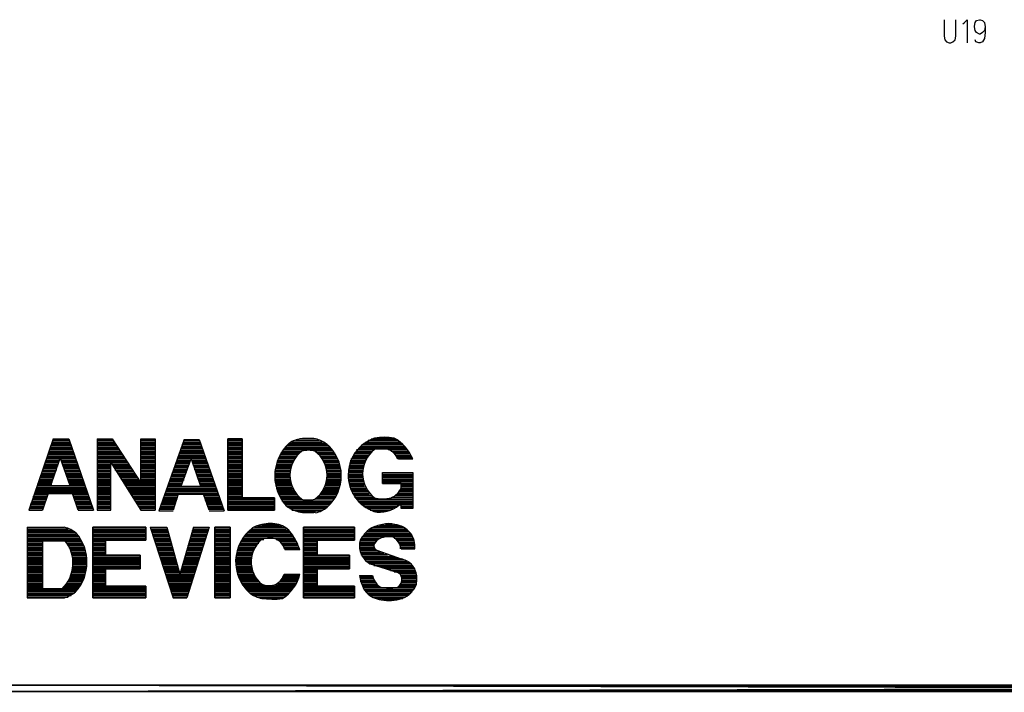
# Model space of a CAD drawing. Extents: x 12 to 27.9, y 10.8 to 21.2.
# Tile 2 of 32: x 18.7 to 20.1, y 14.1 to 15. Entities that reach past the tile are written whole.
import ezdxf

# ---------------------------------------------------------------- set-up
doc = ezdxf.new("R2010")
doc.units = 0
doc.layers.add('ASSYDWGBOT_pho', color=1, linetype='CONTINUOUS')

msp = doc.modelspace()

# ---------------------------------------------------------------- linework, layer by layer
at = {"layer": 'ASSYDWGBOT_pho'}
for points in [[(19.972, 15.023), (19.972, 15)], [(19.988, 15), (19.988, 15.023)], [(19.998, 15.017), (20, 15.019)], [(20, 15.019), (20.004, 15.023)], [(20.004, 15.023), (20.004, 14.991)], [(20.014, 15.014), (20.015, 15.019)], [(20.015, 15.019), (20.017, 15.022)], [(20.017, 15.022), (20.021, 15.023)], [(20.021, 15.023), (20.022, 15.023)], [(20.022, 15.023), (20.025, 15.022)], [(20.025, 15.022), (20.028, 15.019)], [(20.028, 15.019), (20.029, 15.013)], [(20.014, 15.013), (20.014, 15.014)], [(20.015, 15.008), (20.014, 15.013)], [(20.017, 15.005), (20.015, 15.008)], [(20.021, 15.003), (20.017, 15.005)], [(20.025, 15.005), (20.022, 15.003)], [(20.028, 15.008), (20.025, 15.005)], [(20.029, 15.013), (20.028, 15.008)], [(20.029, 15.005), (20.028, 14.997)], [(20.029, 15.013), (20.029, 15.005)], [(19.972, 15), (19.973, 14.995)], [(19.973, 14.995), (19.975, 14.992)], [(19.975, 14.992), (19.979, 14.991)], [(19.979, 14.991), (19.981, 14.991)], [(19.981, 14.991), (19.984, 14.992)], [(19.984, 14.992), (19.987, 14.995)], [(19.987, 14.995), (19.988, 15)], [(20.016, 14.992), (20.015, 14.995)], [(20.02, 14.991), (20.016, 14.992)], [(20.022, 14.991), (20.02, 14.991)], [(20.022, 15.003), (20.021, 15.003)], [(20.025, 14.992), (20.022, 14.991)], [(20.028, 14.997), (20.025, 14.992)], [(18.733, 14.44), (18.699, 14.341)], [(18.73, 14.431), (18.758, 14.431)], [(18.731, 14.434), (18.757, 14.434)], [(18.731, 14.433), (18.757, 14.433)], [(18.732, 14.436), (18.756, 14.436)], [(18.733, 14.44), (18.755, 14.44)], [(18.733, 14.438), (18.755, 14.438)], [(18.755, 14.44), (18.789, 14.341)], [(18.794, 14.44), (18.794, 14.341)], [(18.794, 14.44), (18.815, 14.44)], [(18.794, 14.438), (18.816, 14.438)], [(18.794, 14.436), (18.818, 14.436)], [(18.794, 14.434), (18.819, 14.434)], [(18.794, 14.433), (18.82, 14.433)], [(18.794, 14.431), (18.821, 14.431)], [(18.815, 14.44), (18.855, 14.379)], [(18.855, 14.379), (18.855, 14.44)], [(18.855, 14.44), (18.875, 14.44)], [(18.855, 14.44), (18.875, 14.44)], [(18.855, 14.438), (18.875, 14.438)], [(18.855, 14.436), (18.875, 14.436)], [(18.855, 14.434), (18.875, 14.434)], [(18.855, 14.433), (18.875, 14.433)], [(18.855, 14.431), (18.875, 14.431)], [(18.875, 14.44), (18.875, 14.341)], [(18.915, 14.439), (18.88, 14.34)], [(18.912, 14.432), (18.939, 14.432)], [(18.912, 14.43), (18.939, 14.43)], [(18.913, 14.434), (18.938, 14.434)], [(18.914, 14.437), (18.937, 14.437)], [(18.914, 14.435), (18.938, 14.435)], [(18.915, 14.439), (18.936, 14.439)], [(18.936, 14.439), (18.971, 14.34)], [(18.976, 14.44), (18.996, 14.44)], [(18.976, 14.438), (18.996, 14.438)], [(18.976, 14.436), (18.996, 14.436)], [(18.976, 14.434), (18.996, 14.434)], [(18.976, 14.433), (18.996, 14.433)], [(18.976, 14.431), (18.996, 14.431)], [(19.058, 14.431), (19.116, 14.431)], [(19.06, 14.433), (19.114, 14.433)], [(19.062, 14.434), (19.111, 14.434)], [(19.065, 14.436), (19.107, 14.436)], [(19.07, 14.438), (19.103, 14.438)], [(19.098, 14.44), (19.076, 14.44)], [(19.161, 14.43), (19.221, 14.43)], [(19.163, 14.432), (19.219, 14.432)], [(19.165, 14.434), (19.217, 14.434)], [(19.168, 14.436), (19.215, 14.436)], [(19.171, 14.438), (19.212, 14.438)], [(19.175, 14.44), (19.21, 14.44)], [(19.18, 14.441), (19.206, 14.441)], [(18.725, 14.416), (18.763, 14.416)], [(18.726, 14.42), (18.762, 14.42)], [(18.726, 14.418), (18.762, 14.418)], [(18.727, 14.421), (18.761, 14.421)], [(18.728, 14.425), (18.76, 14.425)], [(18.728, 14.423), (18.761, 14.423)], [(18.729, 14.427), (18.759, 14.427)], [(18.73, 14.429), (18.759, 14.429)], [(18.794, 14.429), (18.822, 14.429)], [(18.794, 14.427), (18.824, 14.427)], [(18.794, 14.425), (18.825, 14.425)], [(18.794, 14.423), (18.826, 14.423)], [(18.794, 14.421), (18.827, 14.421)], [(18.794, 14.42), (18.828, 14.42)], [(18.794, 14.418), (18.83, 14.418)], [(18.794, 14.416), (18.831, 14.416)], [(18.855, 14.429), (18.875, 14.429)], [(18.855, 14.427), (18.875, 14.427)], [(18.855, 14.425), (18.875, 14.425)], [(18.855, 14.423), (18.875, 14.423)], [(18.855, 14.421), (18.875, 14.421)], [(18.855, 14.42), (18.875, 14.42)], [(18.855, 14.418), (18.875, 14.418)], [(18.855, 14.416), (18.875, 14.416)], [(18.907, 14.417), (18.944, 14.417)], [(18.908, 14.421), (18.943, 14.421)], [(18.908, 14.419), (18.943, 14.419)], [(18.909, 14.422), (18.942, 14.422)], [(18.91, 14.426), (18.941, 14.426)], [(18.91, 14.424), (18.941, 14.424)], [(18.911, 14.428), (18.94, 14.428)], [(18.976, 14.429), (18.996, 14.429)], [(18.976, 14.427), (18.996, 14.427)], [(18.976, 14.425), (18.996, 14.425)], [(18.976, 14.423), (18.996, 14.423)], [(18.976, 14.421), (18.996, 14.421)], [(18.976, 14.42), (18.996, 14.42)], [(18.976, 14.418), (18.996, 14.418)], [(18.976, 14.416), (18.996, 14.416)], [(19.048, 14.418), (19.073, 14.418)], [(19.048, 14.416), (19.071, 14.416)], [(19.049, 14.42), (19.074, 14.42)], [(19.051, 14.421), (19.076, 14.421)], [(19.052, 14.423), (19.078, 14.423)], [(19.053, 14.425), (19.121, 14.425)], [(19.055, 14.427), (19.119, 14.427)], [(19.056, 14.429), (19.118, 14.429)], [(19.122, 14.423), (19.097, 14.423)], [(19.1, 14.421), (19.124, 14.421)], [(19.102, 14.42), (19.125, 14.42)], [(19.103, 14.418), (19.126, 14.418)], [(19.105, 14.416), (19.127, 14.416)], [(19.15, 14.417), (19.172, 14.417)], [(19.151, 14.419), (19.173, 14.419)], [(19.152, 14.421), (19.175, 14.421)], [(19.154, 14.423), (19.177, 14.423)], [(19.155, 14.425), (19.18, 14.425)], [(19.157, 14.426), (19.224, 14.426)], [(19.159, 14.428), (19.222, 14.428)], [(19.199, 14.425), (19.225, 14.425)], [(19.203, 14.423), (19.227, 14.423)], [(19.206, 14.421), (19.228, 14.421)], [(19.207, 14.419), (19.229, 14.419)], [(19.209, 14.417), (19.23, 14.417)], [(18.72, 14.403), (18.74, 14.403)], [(18.721, 14.405), (18.74, 14.405)], [(18.722, 14.408), (18.741, 14.408)], [(18.722, 14.407), (18.741, 14.407)], [(18.723, 14.41), (18.742, 14.41)], [(18.724, 14.414), (18.764, 14.414)], [(18.724, 14.412), (18.764, 14.412)], [(18.73, 14.375), (18.743, 14.413)], [(18.743, 14.413), (18.756, 14.375)], [(18.744, 14.41), (18.765, 14.41)], [(18.745, 14.408), (18.766, 14.408)], [(18.745, 14.407), (18.766, 14.407)], [(18.746, 14.405), (18.767, 14.405)], [(18.747, 14.403), (18.768, 14.403)], [(18.794, 14.414), (18.832, 14.414)], [(18.794, 14.412), (18.833, 14.412)], [(18.794, 14.41), (18.834, 14.41)], [(18.794, 14.408), (18.836, 14.408)], [(18.794, 14.407), (18.837, 14.407)], [(18.794, 14.405), (18.813, 14.405)], [(18.794, 14.403), (18.813, 14.403)], [(18.813, 14.407), (18.855, 14.341)], [(18.813, 14.341), (18.813, 14.406)], [(18.815, 14.405), (18.838, 14.405)], [(18.816, 14.403), (18.839, 14.403)], [(18.855, 14.414), (18.875, 14.414)], [(18.855, 14.412), (18.875, 14.412)], [(18.855, 14.41), (18.875, 14.41)], [(18.855, 14.408), (18.875, 14.408)], [(18.855, 14.407), (18.875, 14.407)], [(18.855, 14.405), (18.875, 14.405)], [(18.855, 14.403), (18.875, 14.403)], [(18.902, 14.402), (18.921, 14.402)], [(18.903, 14.406), (18.922, 14.406)], [(18.903, 14.404), (18.922, 14.404)], [(18.904, 14.408), (18.923, 14.408)], [(18.905, 14.411), (18.946, 14.411)], [(18.905, 14.409), (18.924, 14.409)], [(18.906, 14.415), (18.945, 14.415)], [(18.906, 14.413), (18.945, 14.413)], [(18.911, 14.374), (18.925, 14.412)], [(18.925, 14.412), (18.938, 14.374)], [(18.926, 14.409), (18.947, 14.409)], [(18.926, 14.408), (18.947, 14.408)], [(18.927, 14.406), (18.948, 14.406)], [(18.928, 14.404), (18.948, 14.404)], [(18.928, 14.402), (18.949, 14.402)], [(18.976, 14.414), (18.996, 14.414)], [(18.976, 14.412), (18.996, 14.412)], [(18.976, 14.41), (18.996, 14.41)], [(18.976, 14.408), (18.996, 14.408)], [(18.976, 14.407), (18.996, 14.407)], [(18.976, 14.405), (18.996, 14.405)], [(18.976, 14.403), (18.996, 14.403)], [(19.043, 14.405), (19.065, 14.405)], [(19.043, 14.403), (19.064, 14.403)], [(19.044, 14.408), (19.066, 14.408)], [(19.044, 14.407), (19.065, 14.407)], [(19.045, 14.41), (19.067, 14.41)], [(19.046, 14.412), (19.068, 14.412)], [(19.047, 14.414), (19.07, 14.414)], [(19.106, 14.414), (19.128, 14.414)], [(19.108, 14.412), (19.129, 14.412)], [(19.109, 14.41), (19.129, 14.41)], [(19.11, 14.408), (19.13, 14.408)], [(19.111, 14.407), (19.131, 14.407)], [(19.111, 14.405), (19.131, 14.405)], [(19.112, 14.403), (19.132, 14.403)], [(19.144, 14.402), (19.164, 14.402)], [(19.145, 14.406), (19.165, 14.406)], [(19.145, 14.404), (19.165, 14.404)], [(19.146, 14.41), (19.167, 14.41)], [(19.146, 14.408), (19.166, 14.408)], [(19.147, 14.412), (19.168, 14.412)], [(19.148, 14.413), (19.169, 14.413)], [(19.149, 14.415), (19.171, 14.415)], [(19.21, 14.415), (19.231, 14.415)], [(19.211, 14.413), (19.232, 14.413)], [(19.213, 14.412), (19.233, 14.412)], [(18.716, 14.39), (18.735, 14.39)], [(18.717, 14.394), (18.736, 14.394)], [(18.717, 14.392), (18.736, 14.392)], [(18.718, 14.395), (18.737, 14.395)], [(18.719, 14.399), (18.738, 14.399)], [(18.719, 14.397), (18.738, 14.397)], [(18.72, 14.401), (18.739, 14.401)], [(18.747, 14.401), (18.768, 14.401)], [(18.748, 14.399), (18.769, 14.399)], [(18.749, 14.397), (18.77, 14.397)], [(18.749, 14.395), (18.77, 14.395)], [(18.75, 14.394), (18.771, 14.394)], [(18.751, 14.392), (18.772, 14.392)], [(18.751, 14.39), (18.772, 14.39)], [(18.794, 14.401), (18.813, 14.401)], [(18.794, 14.399), (18.813, 14.399)], [(18.794, 14.397), (18.813, 14.397)], [(18.794, 14.395), (18.813, 14.395)], [(18.794, 14.394), (18.813, 14.394)], [(18.794, 14.392), (18.813, 14.392)], [(18.794, 14.39), (18.813, 14.39)], [(18.817, 14.401), (18.841, 14.401)], [(18.818, 14.399), (18.842, 14.399)], [(18.819, 14.397), (18.843, 14.397)], [(18.821, 14.395), (18.844, 14.395)], [(18.822, 14.394), (18.845, 14.394)], [(18.823, 14.392), (18.847, 14.392)], [(18.824, 14.39), (18.848, 14.39)], [(18.855, 14.401), (18.875, 14.401)], [(18.855, 14.399), (18.875, 14.399)], [(18.855, 14.397), (18.875, 14.397)], [(18.855, 14.395), (18.875, 14.395)], [(18.855, 14.394), (18.875, 14.394)], [(18.855, 14.392), (18.875, 14.392)], [(18.855, 14.39), (18.875, 14.39)], [(18.897, 14.389), (18.917, 14.389)], [(18.898, 14.391), (18.917, 14.391)], [(18.899, 14.394), (18.919, 14.394)], [(18.899, 14.393), (18.918, 14.393)], [(18.9, 14.396), (18.919, 14.396)], [(18.901, 14.4), (18.92, 14.4)], [(18.901, 14.398), (18.92, 14.398)], [(18.929, 14.4), (18.95, 14.4)], [(18.929, 14.398), (18.951, 14.398)], [(18.93, 14.396), (18.951, 14.396)], [(18.931, 14.394), (18.952, 14.394)], [(18.931, 14.393), (18.952, 14.393)], [(18.932, 14.391), (18.953, 14.391)], [(18.933, 14.389), (18.954, 14.389)], [(18.976, 14.401), (18.996, 14.401)], [(18.976, 14.399), (18.996, 14.399)], [(18.976, 14.397), (18.996, 14.397)], [(18.976, 14.395), (18.996, 14.395)], [(18.976, 14.394), (18.996, 14.394)], [(18.976, 14.392), (18.996, 14.392)], [(18.976, 14.39), (18.996, 14.39)], [(19.041, 14.395), (19.062, 14.395)], [(19.041, 14.394), (19.062, 14.394)], [(19.041, 14.392), (19.062, 14.392)], [(19.041, 14.39), (19.062, 14.39)], [(19.042, 14.401), (19.063, 14.401)], [(19.042, 14.399), (19.063, 14.399)], [(19.042, 14.397), (19.062, 14.397)], [(19.113, 14.401), (19.132, 14.401)], [(19.113, 14.399), (19.133, 14.399)], [(19.113, 14.397), (19.133, 14.397)], [(19.114, 14.395), (19.133, 14.395)], [(19.114, 14.394), (19.133, 14.394)], [(19.114, 14.392), (19.133, 14.392)], [(19.114, 14.39), (19.133, 14.39)], [(19.143, 14.397), (19.163, 14.397)], [(19.143, 14.395), (19.163, 14.395)], [(19.143, 14.393), (19.163, 14.393)], [(19.143, 14.391), (19.163, 14.391)], [(19.143, 14.389), (19.163, 14.389)], [(19.144, 14.4), (19.164, 14.4)], [(19.144, 14.399), (19.163, 14.399)], [(19.191, 14.378), (19.191, 14.393)], [(19.191, 14.393), (19.233, 14.393)], [(19.191, 14.393), (19.233, 14.393)], [(19.191, 14.391), (19.233, 14.391)], [(19.191, 14.389), (19.233, 14.389)], [(19.233, 14.393), (19.233, 14.343)], [(18.711, 14.377), (18.731, 14.377)], [(18.711, 14.375), (18.777, 14.375)], [(18.712, 14.379), (18.731, 14.379)], [(18.713, 14.382), (18.732, 14.382)], [(18.713, 14.38), (18.732, 14.38)], [(18.714, 14.384), (18.733, 14.384)], [(18.715, 14.388), (18.734, 14.388)], [(18.715, 14.386), (18.734, 14.386)], [(18.73, 14.375), (18.756, 14.375)], [(18.752, 14.388), (18.773, 14.388)], [(18.753, 14.386), (18.774, 14.386)], [(18.753, 14.384), (18.774, 14.384)], [(18.754, 14.382), (18.775, 14.382)], [(18.754, 14.38), (18.775, 14.38)], [(18.755, 14.379), (18.776, 14.379)], [(18.756, 14.377), (18.777, 14.377)], [(18.794, 14.388), (18.813, 14.388)], [(18.794, 14.386), (18.813, 14.386)], [(18.794, 14.384), (18.813, 14.384)], [(18.794, 14.382), (18.813, 14.382)], [(18.794, 14.38), (18.813, 14.38)], [(18.794, 14.379), (18.813, 14.379)], [(18.794, 14.377), (18.813, 14.377)], [(18.794, 14.375), (18.813, 14.375)], [(18.825, 14.388), (18.849, 14.388)], [(18.827, 14.386), (18.85, 14.386)], [(18.828, 14.384), (18.851, 14.384)], [(18.829, 14.382), (18.852, 14.382)], [(18.83, 14.38), (18.854, 14.38)], [(18.831, 14.379), (18.875, 14.379)], [(18.833, 14.377), (18.875, 14.377)], [(18.834, 14.375), (18.875, 14.375)], [(18.855, 14.388), (18.875, 14.388)], [(18.855, 14.386), (18.875, 14.386)], [(18.855, 14.384), (18.875, 14.384)], [(18.855, 14.382), (18.875, 14.382)], [(18.855, 14.38), (18.875, 14.38)], [(18.893, 14.378), (18.913, 14.378)], [(18.893, 14.376), (18.912, 14.376)], [(18.894, 14.38), (18.913, 14.38)], [(18.895, 14.383), (18.915, 14.383)], [(18.895, 14.381), (18.914, 14.381)], [(18.896, 14.385), (18.915, 14.385)], [(18.897, 14.387), (18.916, 14.387)], [(18.934, 14.387), (18.954, 14.387)], [(18.934, 14.385), (18.955, 14.385)], [(18.935, 14.383), (18.956, 14.383)], [(18.935, 14.381), (18.956, 14.381)], [(18.936, 14.38), (18.957, 14.38)], [(18.937, 14.378), (18.958, 14.378)], [(18.937, 14.376), (18.958, 14.376)], [(18.976, 14.388), (18.996, 14.388)], [(18.976, 14.386), (18.996, 14.386)], [(18.976, 14.384), (18.996, 14.384)], [(18.976, 14.382), (18.996, 14.382)], [(18.976, 14.38), (18.996, 14.38)], [(18.976, 14.379), (18.996, 14.379)], [(18.976, 14.377), (18.996, 14.377)], [(18.976, 14.375), (18.996, 14.375)], [(19.041, 14.388), (19.062, 14.388)], [(19.041, 14.386), (19.062, 14.386)], [(19.041, 14.384), (19.062, 14.384)], [(19.041, 14.382), (19.062, 14.382)], [(19.042, 14.38), (19.063, 14.38)], [(19.042, 14.379), (19.063, 14.379)], [(19.042, 14.377), (19.064, 14.377)], [(19.042, 14.375), (19.065, 14.375)], [(19.111, 14.375), (19.132, 14.375)], [(19.112, 14.377), (19.132, 14.377)], [(19.113, 14.382), (19.133, 14.382)], [(19.113, 14.38), (19.133, 14.38)], [(19.113, 14.379), (19.133, 14.379)], [(19.114, 14.388), (19.134, 14.388)], [(19.114, 14.386), (19.133, 14.386)], [(19.114, 14.384), (19.133, 14.384)], [(19.143, 14.387), (19.163, 14.387)], [(19.143, 14.386), (19.163, 14.386)], [(19.143, 14.384), (19.163, 14.384)], [(19.143, 14.382), (19.164, 14.382)], [(19.144, 14.38), (19.164, 14.38)], [(19.144, 14.378), (19.165, 14.378)], [(19.145, 14.376), (19.165, 14.376)], [(19.191, 14.387), (19.233, 14.387)], [(19.191, 14.386), (19.233, 14.386)], [(19.191, 14.384), (19.233, 14.384)], [(19.191, 14.382), (19.233, 14.382)], [(19.191, 14.38), (19.233, 14.38)], [(19.217, 14.378), (19.191, 14.378)], [(19.191, 14.378), (19.233, 14.378)], [(19.217, 14.372), (19.217, 14.378)], [(19.217, 14.376), (19.233, 14.376)], [(18.706, 14.362), (18.725, 14.362)], [(18.707, 14.366), (18.781, 14.366)], [(18.707, 14.364), (18.781, 14.364)], [(18.708, 14.367), (18.78, 14.367)], [(18.709, 14.371), (18.779, 14.371)], [(18.709, 14.369), (18.779, 14.369)], [(18.71, 14.373), (18.778, 14.373)], [(18.726, 14.364), (18.718, 14.341)], [(18.76, 14.364), (18.726, 14.364)], [(18.768, 14.341), (18.76, 14.364)], [(18.761, 14.362), (18.782, 14.362)], [(18.794, 14.373), (18.813, 14.373)], [(18.794, 14.371), (18.813, 14.371)], [(18.794, 14.369), (18.813, 14.369)], [(18.794, 14.367), (18.813, 14.367)], [(18.794, 14.366), (18.813, 14.366)], [(18.794, 14.364), (18.813, 14.364)], [(18.794, 14.362), (18.813, 14.362)], [(18.835, 14.373), (18.875, 14.373)], [(18.836, 14.371), (18.875, 14.371)], [(18.837, 14.369), (18.875, 14.369)], [(18.839, 14.367), (18.875, 14.367)], [(18.84, 14.366), (18.875, 14.366)], [(18.841, 14.364), (18.875, 14.364)], [(18.842, 14.362), (18.875, 14.362)], [(18.888, 14.363), (18.963, 14.363)], [(18.888, 14.361), (18.907, 14.361)], [(18.889, 14.367), (18.961, 14.367)], [(18.889, 14.365), (18.962, 14.365)], [(18.89, 14.368), (18.961, 14.368)], [(18.891, 14.37), (18.96, 14.37)], [(18.892, 14.374), (18.959, 14.374)], [(18.892, 14.372), (18.96, 14.372)], [(18.907, 14.363), (18.9, 14.341)], [(18.942, 14.363), (18.907, 14.363)], [(18.911, 14.374), (18.938, 14.374)], [(18.95, 14.341), (18.942, 14.363)], [(18.943, 14.361), (18.963, 14.361)], [(18.976, 14.373), (18.996, 14.373)], [(18.976, 14.371), (18.996, 14.371)], [(18.976, 14.369), (18.996, 14.369)], [(18.976, 14.367), (18.996, 14.367)], [(18.976, 14.366), (18.996, 14.366)], [(18.976, 14.364), (18.996, 14.364)], [(18.976, 14.362), (18.996, 14.362)], [(19.043, 14.373), (19.065, 14.373)], [(19.043, 14.371), (19.066, 14.371)], [(19.044, 14.369), (19.067, 14.369)], [(19.045, 14.367), (19.068, 14.367)], [(19.045, 14.366), (19.07, 14.366)], [(19.046, 14.364), (19.071, 14.364)], [(19.047, 14.362), (19.073, 14.362)], [(19.104, 14.362), (19.127, 14.362)], [(19.105, 14.364), (19.128, 14.364)], [(19.107, 14.366), (19.129, 14.366)], [(19.108, 14.367), (19.129, 14.367)], [(19.109, 14.369), (19.13, 14.369)], [(19.11, 14.371), (19.131, 14.371)], [(19.111, 14.373), (19.131, 14.373)], [(19.145, 14.374), (19.166, 14.374)], [(19.146, 14.372), (19.167, 14.372)], [(19.146, 14.371), (19.168, 14.371)], [(19.147, 14.369), (19.169, 14.369)], [(19.148, 14.367), (19.171, 14.367)], [(19.149, 14.365), (19.172, 14.365)], [(19.15, 14.363), (19.173, 14.363)], [(19.151, 14.361), (19.175, 14.361)], [(19.209, 14.361), (19.233, 14.361)], [(19.211, 14.363), (19.233, 14.363)], [(19.212, 14.365), (19.233, 14.365)], [(19.214, 14.367), (19.233, 14.367)], [(19.215, 14.369), (19.233, 14.369)], [(19.216, 14.371), (19.233, 14.371)], [(19.217, 14.374), (19.233, 14.374)], [(19.217, 14.372), (19.233, 14.372)], [(18.701, 14.349), (18.721, 14.349)], [(18.702, 14.351), (18.721, 14.351)], [(18.703, 14.353), (18.722, 14.353)], [(18.704, 14.356), (18.723, 14.356)], [(18.704, 14.354), (18.723, 14.354)], [(18.705, 14.36), (18.725, 14.36)], [(18.705, 14.358), (18.724, 14.358)], [(18.762, 14.36), (18.783, 14.36)], [(18.762, 14.358), (18.783, 14.358)], [(18.763, 14.356), (18.784, 14.356)], [(18.764, 14.354), (18.785, 14.354)], [(18.764, 14.353), (18.785, 14.353)], [(18.765, 14.351), (18.786, 14.351)], [(18.766, 14.349), (18.786, 14.349)], [(18.794, 14.36), (18.813, 14.36)], [(18.794, 14.358), (18.813, 14.358)], [(18.794, 14.356), (18.813, 14.356)], [(18.794, 14.354), (18.813, 14.354)], [(18.794, 14.353), (18.813, 14.353)], [(18.794, 14.351), (18.813, 14.351)], [(18.794, 14.349), (18.813, 14.349)], [(18.843, 14.36), (18.875, 14.36)], [(18.845, 14.358), (18.875, 14.358)], [(18.846, 14.356), (18.875, 14.356)], [(18.847, 14.354), (18.875, 14.354)], [(18.848, 14.353), (18.875, 14.353)], [(18.849, 14.351), (18.875, 14.351)], [(18.851, 14.349), (18.875, 14.349)], [(18.883, 14.348), (18.902, 14.348)], [(18.884, 14.352), (18.904, 14.352)], [(18.884, 14.35), (18.903, 14.35)], [(18.885, 14.354), (18.904, 14.354)], [(18.886, 14.357), (18.906, 14.357)], [(18.886, 14.355), (18.905, 14.355)], [(18.887, 14.359), (18.906, 14.359)], [(18.943, 14.359), (18.964, 14.359)], [(18.944, 14.357), (18.965, 14.357)], [(18.944, 14.355), (18.965, 14.355)], [(18.945, 14.354), (18.966, 14.354)], [(18.946, 14.352), (18.967, 14.352)], [(18.946, 14.35), (18.967, 14.35)], [(18.947, 14.348), (18.968, 14.348)], [(18.976, 14.36), (18.996, 14.36)], [(18.976, 14.358), (19.041, 14.358)], [(18.976, 14.356), (19.041, 14.356)], [(18.976, 14.354), (19.041, 14.354)], [(18.976, 14.353), (19.041, 14.353)], [(18.976, 14.351), (19.041, 14.351)], [(18.976, 14.349), (19.041, 14.349)], [(19.048, 14.36), (19.074, 14.36)], [(19.049, 14.358), (19.076, 14.358)], [(19.05, 14.356), (19.078, 14.356)], [(19.051, 14.354), (19.122, 14.354)], [(19.052, 14.353), (19.121, 14.353)], [(19.054, 14.351), (19.119, 14.351)], [(19.055, 14.349), (19.118, 14.349)], [(19.124, 14.356), (19.097, 14.356)], [(19.1, 14.358), (19.125, 14.358)], [(19.102, 14.36), (19.126, 14.36)], [(19.152, 14.359), (19.177, 14.359)], [(19.153, 14.358), (19.179, 14.358)], [(19.155, 14.356), (19.233, 14.356)], [(19.157, 14.354), (19.233, 14.354)], [(19.158, 14.352), (19.233, 14.352)], [(19.16, 14.35), (19.233, 14.35)], [(19.162, 14.348), (19.233, 14.348)], [(19.233, 14.358), (19.203, 14.358)], [(19.206, 14.359), (19.233, 14.359)], [(19.217, 14.348), (19.214, 14.348)], [(19.217, 14.343), (19.217, 14.348)], [(18.699, 14.341), (18.718, 14.341)], [(18.7, 14.345), (18.719, 14.345)], [(18.7, 14.343), (18.719, 14.343)], [(18.701, 14.347), (18.72, 14.347)], [(18.766, 14.347), (18.787, 14.347)], [(18.767, 14.345), (18.788, 14.345)], [(18.767, 14.343), (18.789, 14.343)], [(18.768, 14.341), (18.789, 14.341)], [(18.794, 14.347), (18.813, 14.347)], [(18.794, 14.345), (18.813, 14.345)], [(18.794, 14.343), (18.813, 14.343)], [(18.794, 14.341), (18.813, 14.341)], [(18.794, 14.341), (18.813, 14.341)], [(18.852, 14.347), (18.875, 14.347)], [(18.853, 14.345), (18.875, 14.345)], [(18.854, 14.343), (18.875, 14.343)], [(18.855, 14.341), (18.875, 14.341)], [(18.88, 14.34), (18.9, 14.34)], [(18.881, 14.342), (18.9, 14.342)], [(18.882, 14.346), (18.902, 14.346)], [(18.882, 14.344), (18.901, 14.344)], [(18.948, 14.346), (18.969, 14.346)], [(18.948, 14.344), (18.969, 14.344)], [(18.949, 14.342), (18.97, 14.342)], [(18.95, 14.34), (18.971, 14.34)], [(18.976, 14.347), (19.041, 14.347)], [(18.976, 14.345), (19.041, 14.345)], [(18.976, 14.343), (19.041, 14.343)], [(18.976, 14.341), (19.041, 14.341)], [(19.057, 14.347), (19.116, 14.347)], [(19.059, 14.345), (19.114, 14.345)], [(19.062, 14.343), (19.111, 14.343)], [(19.065, 14.341), (19.108, 14.341)], [(19.07, 14.34), (19.104, 14.34)], [(19.077, 14.338), (19.098, 14.338)], [(19.165, 14.346), (19.212, 14.346)], [(19.167, 14.345), (19.209, 14.345)], [(19.171, 14.343), (19.206, 14.343)], [(19.174, 14.341), (19.202, 14.341)], [(19.179, 14.339), (19.195, 14.339)], [(19.217, 14.346), (19.233, 14.346)], [(19.217, 14.345), (19.233, 14.345)], [(19.233, 14.343), (19.217, 14.343)], [(19.023, 14.321), (19.047, 14.321)], [(19.187, 14.32), (19.213, 14.32)], [(19.195, 14.322), (19.205, 14.322)], [(18.697, 14.317), (18.749, 14.317)], [(18.697, 14.317), (18.697, 14.219)], [(18.697, 14.315), (18.754, 14.315)], [(18.697, 14.313), (18.757, 14.313)], [(18.697, 14.312), (18.761, 14.312)], [(18.697, 14.31), (18.763, 14.31)], [(18.697, 14.308), (18.765, 14.308)], [(18.788, 14.317), (18.862, 14.317)], [(18.788, 14.315), (18.862, 14.315)], [(18.788, 14.313), (18.862, 14.313)], [(18.788, 14.312), (18.862, 14.312)], [(18.788, 14.31), (18.862, 14.31)], [(18.788, 14.308), (18.862, 14.308)], [(18.868, 14.317), (18.891, 14.317)], [(18.868, 14.317), (18.9, 14.219)], [(18.869, 14.315), (18.891, 14.315)], [(18.87, 14.313), (18.892, 14.313)], [(18.87, 14.312), (18.892, 14.312)], [(18.871, 14.31), (18.893, 14.31)], [(18.871, 14.308), (18.893, 14.308)], [(18.891, 14.317), (18.909, 14.252)], [(18.928, 14.317), (18.909, 14.252)], [(18.95, 14.317), (18.919, 14.219)], [(18.925, 14.308), (18.947, 14.308)], [(18.926, 14.312), (18.948, 14.312)], [(18.926, 14.31), (18.948, 14.31)], [(18.927, 14.315), (18.95, 14.315)], [(18.927, 14.313), (18.949, 14.313)], [(18.928, 14.317), (18.95, 14.317)], [(18.958, 14.317), (18.979, 14.317)], [(18.958, 14.315), (18.979, 14.315)], [(18.958, 14.313), (18.979, 14.313)], [(18.958, 14.312), (18.979, 14.312)], [(18.958, 14.31), (18.979, 14.31)], [(18.958, 14.308), (18.979, 14.308)], [(19.002, 14.308), (19.064, 14.308)], [(19.003, 14.31), (19.063, 14.31)], [(19.005, 14.312), (19.061, 14.312)], [(19.007, 14.313), (19.06, 14.313)], [(19.009, 14.315), (19.057, 14.315)], [(19.013, 14.317), (19.055, 14.317)], [(19.017, 14.319), (19.051, 14.319)], [(19.081, 14.317), (19.152, 14.317)], [(19.081, 14.315), (19.152, 14.315)], [(19.081, 14.313), (19.152, 14.313)], [(19.081, 14.312), (19.152, 14.312)], [(19.081, 14.31), (19.152, 14.31)], [(19.081, 14.308), (19.152, 14.308)], [(19.166, 14.307), (19.231, 14.307)], [(19.168, 14.309), (19.23, 14.309)], [(19.169, 14.311), (19.228, 14.311)], [(19.172, 14.313), (19.226, 14.313)], [(19.174, 14.315), (19.224, 14.315)], [(19.177, 14.317), (19.221, 14.317)], [(19.181, 14.318), (19.218, 14.318)], [(18.697, 14.306), (18.767, 14.306)], [(18.697, 14.304), (18.768, 14.304)], [(18.697, 14.302), (18.769, 14.302)], [(18.697, 14.3), (18.771, 14.3)], [(18.697, 14.299), (18.772, 14.299)], [(18.697, 14.297), (18.718, 14.297)], [(18.697, 14.295), (18.718, 14.295)], [(18.697, 14.293), (18.718, 14.293)], [(18.718, 14.298), (18.718, 14.231)], [(18.718, 14.298), (18.75, 14.298)], [(18.751, 14.297), (18.773, 14.297)], [(18.752, 14.295), (18.774, 14.295)], [(18.753, 14.293), (18.774, 14.293)], [(18.788, 14.306), (18.862, 14.306)], [(18.788, 14.304), (18.862, 14.304)], [(18.788, 14.302), (18.862, 14.302)], [(18.788, 14.3), (18.862, 14.3)], [(18.788, 14.299), (18.862, 14.299)], [(18.788, 14.297), (18.806, 14.297)], [(18.788, 14.295), (18.806, 14.295)], [(18.788, 14.293), (18.806, 14.293)], [(18.872, 14.306), (18.894, 14.306)], [(18.873, 14.304), (18.894, 14.304)], [(18.873, 14.302), (18.895, 14.302)], [(18.874, 14.3), (18.895, 14.3)], [(18.874, 14.299), (18.896, 14.299)], [(18.875, 14.297), (18.896, 14.297)], [(18.875, 14.295), (18.897, 14.295)], [(18.876, 14.293), (18.898, 14.293)], [(18.921, 14.293), (18.942, 14.293)], [(18.922, 14.297), (18.944, 14.297)], [(18.922, 14.295), (18.943, 14.295)], [(18.923, 14.3), (18.945, 14.3)], [(18.923, 14.299), (18.944, 14.299)], [(18.924, 14.304), (18.946, 14.304)], [(18.924, 14.302), (18.945, 14.302)], [(18.925, 14.306), (18.947, 14.306)], [(18.958, 14.306), (18.979, 14.306)], [(18.958, 14.304), (18.979, 14.304)], [(18.958, 14.302), (18.979, 14.302)], [(18.958, 14.3), (18.979, 14.3)], [(18.958, 14.299), (18.979, 14.299)], [(18.958, 14.297), (18.979, 14.297)], [(18.958, 14.295), (18.979, 14.295)], [(18.958, 14.293), (18.979, 14.293)], [(18.992, 14.293), (19.017, 14.293)], [(18.993, 14.295), (19.019, 14.295)], [(18.994, 14.297), (19.02, 14.297)], [(18.995, 14.299), (19.022, 14.299)], [(18.996, 14.3), (19.026, 14.3)], [(18.997, 14.302), (19.036, 14.302)], [(18.999, 14.304), (19.038, 14.304)], [(19, 14.306), (19.066, 14.306)], [(19.035, 14.302), (19.068, 14.302)], [(19.038, 14.304), (19.067, 14.304)], [(19.043, 14.3), (19.069, 14.3)], [(19.046, 14.299), (19.07, 14.299)], [(19.049, 14.297), (19.071, 14.297)], [(19.051, 14.295), (19.072, 14.295)], [(19.052, 14.293), (19.073, 14.293)], [(19.081, 14.306), (19.152, 14.306)], [(19.081, 14.304), (19.152, 14.304)], [(19.081, 14.302), (19.152, 14.302)], [(19.081, 14.3), (19.152, 14.3)], [(19.081, 14.299), (19.152, 14.299)], [(19.081, 14.297), (19.1, 14.297)], [(19.081, 14.295), (19.1, 14.295)], [(19.081, 14.293), (19.1, 14.293)], [(19.159, 14.294), (19.18, 14.294)], [(19.16, 14.298), (19.182, 14.298)], [(19.16, 14.296), (19.181, 14.296)], [(19.161, 14.3), (19.185, 14.3)], [(19.162, 14.302), (19.188, 14.302)], [(19.163, 14.304), (19.233, 14.304)], [(19.164, 14.305), (19.232, 14.305)], [(19.207, 14.302), (19.234, 14.302)], [(19.21, 14.3), (19.234, 14.3)], [(19.212, 14.298), (19.235, 14.298)], [(19.213, 14.296), (19.235, 14.296)], [(19.215, 14.294), (19.236, 14.294)], [(18.697, 14.291), (18.718, 14.291)], [(18.697, 14.289), (18.718, 14.289)], [(18.697, 14.287), (18.718, 14.287)], [(18.697, 14.286), (18.718, 14.286)], [(18.697, 14.284), (18.718, 14.284)], [(18.697, 14.282), (18.718, 14.282)], [(18.697, 14.28), (18.718, 14.28)], [(18.754, 14.291), (18.775, 14.291)], [(18.755, 14.289), (18.776, 14.289)], [(18.756, 14.287), (18.777, 14.287)], [(18.757, 14.286), (18.777, 14.286)], [(18.758, 14.284), (18.778, 14.284)], [(18.758, 14.282), (18.778, 14.282)], [(18.759, 14.28), (18.779, 14.28)], [(18.788, 14.291), (18.806, 14.291)], [(18.788, 14.289), (18.806, 14.289)], [(18.788, 14.287), (18.806, 14.287)], [(18.788, 14.286), (18.806, 14.286)], [(18.788, 14.284), (18.806, 14.284)], [(18.788, 14.282), (18.806, 14.282)], [(18.788, 14.28), (18.806, 14.28)], [(18.877, 14.291), (18.898, 14.291)], [(18.877, 14.289), (18.899, 14.289)], [(18.878, 14.287), (18.899, 14.287)], [(18.879, 14.286), (18.9, 14.286)], [(18.879, 14.284), (18.9, 14.284)], [(18.88, 14.282), (18.901, 14.282)], [(18.88, 14.28), (18.901, 14.28)], [(18.917, 14.28), (18.938, 14.28)], [(18.918, 14.284), (18.939, 14.284)], [(18.918, 14.282), (18.939, 14.282)], [(18.919, 14.287), (18.941, 14.287)], [(18.919, 14.286), (18.94, 14.286)], [(18.92, 14.291), (18.942, 14.291)], [(18.92, 14.289), (18.941, 14.289)], [(18.958, 14.291), (18.979, 14.291)], [(18.958, 14.289), (18.979, 14.289)], [(18.958, 14.287), (18.979, 14.287)], [(18.958, 14.286), (18.979, 14.286)], [(18.958, 14.284), (18.979, 14.284)], [(18.958, 14.282), (18.979, 14.282)], [(18.958, 14.28), (18.979, 14.28)], [(18.988, 14.282), (19.011, 14.282)], [(18.988, 14.28), (19.01, 14.28)], [(18.989, 14.286), (19.012, 14.286)], [(18.989, 14.284), (19.012, 14.284)], [(18.99, 14.287), (19.013, 14.287)], [(18.991, 14.291), (19.016, 14.291)], [(18.991, 14.289), (19.014, 14.289)], [(19.053, 14.291), (19.074, 14.291)], [(19.054, 14.289), (19.075, 14.289)], [(19.055, 14.287), (19.075, 14.287)], [(19.055, 14.286), (19.076, 14.286)], [(19.081, 14.291), (19.1, 14.291)], [(19.081, 14.289), (19.1, 14.289)], [(19.081, 14.287), (19.1, 14.287)], [(19.081, 14.286), (19.1, 14.286)], [(19.081, 14.284), (19.1, 14.284)], [(19.081, 14.282), (19.1, 14.282)], [(19.081, 14.28), (19.1, 14.28)], [(19.159, 14.292), (19.179, 14.292)], [(19.159, 14.29), (19.179, 14.29)], [(19.159, 14.289), (19.18, 14.289)], [(19.159, 14.287), (19.181, 14.287)], [(19.16, 14.285), (19.183, 14.285)], [(19.16, 14.283), (19.188, 14.283)], [(19.161, 14.281), (19.193, 14.281)], [(19.161, 14.279), (19.198, 14.279)], [(19.183, 14.285), (19.217, 14.273)], [(19.215, 14.292), (19.236, 14.292)], [(19.216, 14.29), (19.236, 14.29)], [(19.216, 14.289), (19.236, 14.289)], [(19.217, 14.287), (19.236, 14.287)], [(18.697, 14.278), (18.718, 14.278)], [(18.697, 14.276), (18.718, 14.276)], [(18.697, 14.274), (18.718, 14.274)], [(18.697, 14.272), (18.718, 14.272)], [(18.697, 14.271), (18.718, 14.271)], [(18.697, 14.269), (18.718, 14.269)], [(18.697, 14.267), (18.718, 14.267)], [(18.697, 14.265), (18.718, 14.265)], [(18.759, 14.278), (18.779, 14.278)], [(18.76, 14.276), (18.779, 14.276)], [(18.76, 14.274), (18.779, 14.274)], [(18.76, 14.272), (18.779, 14.272)], [(18.76, 14.271), (18.78, 14.271)], [(18.761, 14.269), (18.78, 14.269)], [(18.761, 14.267), (18.78, 14.267)], [(18.761, 14.265), (18.78, 14.265)], [(18.788, 14.278), (18.854, 14.278)], [(18.788, 14.276), (18.854, 14.276)], [(18.788, 14.274), (18.854, 14.274)], [(18.788, 14.272), (18.854, 14.272)], [(18.788, 14.271), (18.854, 14.271)], [(18.788, 14.269), (18.854, 14.269)], [(18.788, 14.267), (18.854, 14.267)], [(18.788, 14.265), (18.854, 14.265)], [(18.881, 14.278), (18.902, 14.278)], [(18.882, 14.276), (18.902, 14.276)], [(18.882, 14.274), (18.903, 14.274)], [(18.883, 14.272), (18.903, 14.272)], [(18.883, 14.271), (18.904, 14.271)], [(18.884, 14.269), (18.904, 14.269)], [(18.884, 14.267), (18.905, 14.267)], [(18.885, 14.265), (18.906, 14.265)], [(18.913, 14.265), (18.934, 14.265)], [(18.914, 14.269), (18.935, 14.269)], [(18.914, 14.267), (18.934, 14.267)], [(18.915, 14.272), (18.936, 14.272)], [(18.915, 14.271), (18.935, 14.271)], [(18.916, 14.276), (18.937, 14.276)], [(18.916, 14.274), (18.936, 14.274)], [(18.917, 14.278), (18.938, 14.278)], [(18.958, 14.278), (18.979, 14.278)], [(18.958, 14.276), (18.979, 14.276)], [(18.958, 14.274), (18.979, 14.274)], [(18.958, 14.272), (18.979, 14.272)], [(18.958, 14.271), (18.979, 14.271)], [(18.958, 14.269), (18.979, 14.269)], [(18.958, 14.267), (18.979, 14.267)], [(18.958, 14.265), (18.979, 14.265)], [(18.987, 14.278), (19.01, 14.278)], [(18.987, 14.276), (19.009, 14.276)], [(18.987, 14.274), (19.009, 14.274)], [(18.987, 14.272), (19.009, 14.272)], [(18.987, 14.271), (19.009, 14.271)], [(18.987, 14.269), (19.009, 14.269)], [(18.987, 14.267), (19.009, 14.267)], [(18.987, 14.265), (19.009, 14.265)], [(19.081, 14.278), (19.145, 14.278)], [(19.081, 14.276), (19.145, 14.276)], [(19.081, 14.274), (19.145, 14.274)], [(19.081, 14.272), (19.145, 14.272)], [(19.081, 14.271), (19.145, 14.271)], [(19.081, 14.269), (19.145, 14.269)], [(19.081, 14.267), (19.145, 14.267)], [(19.081, 14.265), (19.145, 14.265)], [(19.162, 14.277), (19.204, 14.277)], [(19.163, 14.276), (19.209, 14.276)], [(19.165, 14.274), (19.214, 14.274)], [(19.166, 14.272), (19.22, 14.272)], [(19.173, 14.266), (19.168, 14.27)], [(19.168, 14.27), (19.225, 14.27)], [(19.171, 14.268), (19.229, 14.268)], [(19.214, 14.253), (19.173, 14.266)], [(19.173, 14.266), (19.231, 14.266)], [(18.697, 14.263), (18.718, 14.263)], [(18.697, 14.261), (18.718, 14.261)], [(18.697, 14.259), (18.718, 14.259)], [(18.697, 14.258), (18.718, 14.258)], [(18.697, 14.256), (18.718, 14.256)], [(18.697, 14.254), (18.718, 14.254)], [(18.697, 14.252), (18.718, 14.252)], [(18.758, 14.252), (18.778, 14.252)], [(18.759, 14.256), (18.778, 14.256)], [(18.759, 14.254), (18.778, 14.254)], [(18.76, 14.263), (18.78, 14.263)], [(18.76, 14.261), (18.779, 14.261)], [(18.76, 14.259), (18.779, 14.259)], [(18.76, 14.258), (18.779, 14.258)], [(18.788, 14.263), (18.854, 14.263)], [(18.788, 14.261), (18.854, 14.261)], [(18.788, 14.259), (18.854, 14.259)], [(18.788, 14.258), (18.806, 14.258)], [(18.788, 14.256), (18.806, 14.256)], [(18.788, 14.254), (18.806, 14.254)], [(18.788, 14.252), (18.806, 14.252)], [(18.886, 14.263), (18.906, 14.263)], [(18.886, 14.261), (18.906, 14.261)], [(18.887, 14.259), (18.907, 14.259)], [(18.888, 14.258), (18.908, 14.258)], [(18.888, 14.256), (18.908, 14.256)], [(18.889, 14.254), (18.909, 14.254)], [(18.889, 14.252), (18.929, 14.252)], [(18.91, 14.256), (18.93, 14.256)], [(18.91, 14.254), (18.93, 14.254)], [(18.911, 14.259), (18.932, 14.259)], [(18.911, 14.258), (18.931, 14.258)], [(18.912, 14.261), (18.932, 14.261)], [(18.913, 14.263), (18.933, 14.263)], [(18.958, 14.263), (18.979, 14.263)], [(18.958, 14.261), (18.979, 14.261)], [(18.958, 14.259), (18.979, 14.259)], [(18.958, 14.258), (18.979, 14.258)], [(18.958, 14.256), (18.979, 14.256)], [(18.958, 14.254), (18.979, 14.254)], [(18.958, 14.252), (18.979, 14.252)], [(18.987, 14.263), (19.009, 14.263)], [(18.987, 14.261), (19.009, 14.261)], [(18.988, 14.259), (19.01, 14.259)], [(18.988, 14.258), (19.01, 14.258)], [(18.988, 14.256), (19.011, 14.256)], [(18.989, 14.254), (19.011, 14.254)], [(18.989, 14.252), (19.012, 14.252)], [(19.054, 14.252), (19.076, 14.252)], [(19.081, 14.263), (19.145, 14.263)], [(19.081, 14.261), (19.145, 14.261)], [(19.081, 14.259), (19.145, 14.259)], [(19.081, 14.258), (19.1, 14.258)], [(19.081, 14.256), (19.1, 14.256)], [(19.081, 14.254), (19.1, 14.254)], [(19.081, 14.252), (19.1, 14.252)], [(19.179, 14.264), (19.233, 14.264)], [(19.185, 14.263), (19.234, 14.263)], [(19.19, 14.261), (19.235, 14.261)], [(19.196, 14.259), (19.236, 14.259)], [(19.202, 14.257), (19.237, 14.257)], [(19.207, 14.255), (19.237, 14.255)], [(19.213, 14.253), (19.238, 14.253)], [(18.697, 14.25), (18.718, 14.25)], [(18.697, 14.248), (18.718, 14.248)], [(18.697, 14.246), (18.718, 14.246)], [(18.697, 14.245), (18.718, 14.245)], [(18.697, 14.243), (18.718, 14.243)], [(18.697, 14.241), (18.718, 14.241)], [(18.697, 14.239), (18.718, 14.239)], [(18.752, 14.239), (18.772, 14.239)], [(18.753, 14.241), (18.773, 14.241)], [(18.754, 14.243), (18.774, 14.243)], [(18.755, 14.245), (18.775, 14.245)], [(18.756, 14.246), (18.776, 14.246)], [(18.757, 14.248), (18.777, 14.248)], [(18.758, 14.25), (18.777, 14.25)], [(18.788, 14.25), (18.806, 14.25)], [(18.788, 14.248), (18.806, 14.248)], [(18.788, 14.246), (18.806, 14.246)], [(18.788, 14.245), (18.806, 14.245)], [(18.788, 14.243), (18.806, 14.243)], [(18.788, 14.241), (18.806, 14.241)], [(18.788, 14.239), (18.806, 14.239)], [(18.89, 14.25), (18.929, 14.25)], [(18.89, 14.248), (18.928, 14.248)], [(18.891, 14.246), (18.927, 14.246)], [(18.892, 14.245), (18.927, 14.245)], [(18.892, 14.243), (18.926, 14.243)], [(18.893, 14.241), (18.926, 14.241)], [(18.893, 14.239), (18.925, 14.239)], [(18.958, 14.25), (18.979, 14.25)], [(18.958, 14.248), (18.979, 14.248)], [(18.958, 14.246), (18.979, 14.246)], [(18.958, 14.245), (18.979, 14.245)], [(18.958, 14.243), (18.979, 14.243)], [(18.958, 14.241), (18.979, 14.241)], [(18.958, 14.239), (18.979, 14.239)], [(18.99, 14.25), (19.013, 14.25)], [(18.991, 14.248), (19.014, 14.248)], [(18.991, 14.246), (19.015, 14.246)], [(18.992, 14.245), (19.017, 14.245)], [(18.993, 14.243), (19.018, 14.243)], [(18.994, 14.241), (19.02, 14.241)], [(18.995, 14.239), (19.022, 14.239)], [(19.046, 14.239), (19.071, 14.239)], [(19.048, 14.241), (19.072, 14.241)], [(19.05, 14.243), (19.073, 14.243)], [(19.051, 14.245), (19.073, 14.245)], [(19.052, 14.246), (19.074, 14.246)], [(19.053, 14.248), (19.075, 14.248)], [(19.054, 14.25), (19.075, 14.25)], [(19.081, 14.25), (19.1, 14.25)], [(19.081, 14.248), (19.1, 14.248)], [(19.081, 14.246), (19.1, 14.246)], [(19.081, 14.245), (19.1, 14.245)], [(19.081, 14.243), (19.1, 14.243)], [(19.081, 14.241), (19.1, 14.241)], [(19.081, 14.239), (19.1, 14.239)], [(19.159, 14.25), (19.177, 14.25)], [(19.159, 14.25), (19.177, 14.25)], [(19.159, 14.248), (19.178, 14.248)], [(19.16, 14.246), (19.178, 14.246)], [(19.16, 14.244), (19.179, 14.244)], [(19.16, 14.242), (19.18, 14.242)], [(19.161, 14.24), (19.181, 14.24)], [(19.162, 14.238), (19.183, 14.238)], [(19.216, 14.251), (19.238, 14.251)], [(19.216, 14.238), (19.238, 14.238)], [(19.217, 14.25), (19.238, 14.25)], [(19.217, 14.24), (19.238, 14.24)], [(19.218, 14.248), (19.239, 14.248)], [(19.218, 14.246), (19.239, 14.246)], [(19.218, 14.244), (19.239, 14.244)], [(19.218, 14.242), (19.239, 14.242)], [(18.697, 14.237), (18.718, 14.237)], [(18.697, 14.235), (18.718, 14.235)], [(18.697, 14.233), (18.718, 14.233)], [(18.697, 14.232), (18.768, 14.232)], [(18.697, 14.23), (18.766, 14.23)], [(18.697, 14.228), (18.765, 14.228)], [(18.697, 14.226), (18.763, 14.226)], [(18.697, 14.224), (18.76, 14.224)], [(18.719, 14.232), (18.745, 14.232)], [(18.747, 14.233), (18.769, 14.233)], [(18.749, 14.235), (18.77, 14.235)], [(18.75, 14.237), (18.771, 14.237)], [(18.788, 14.237), (18.806, 14.237)], [(18.788, 14.235), (18.862, 14.235)], [(18.788, 14.233), (18.862, 14.233)], [(18.788, 14.232), (18.862, 14.232)], [(18.788, 14.23), (18.862, 14.23)], [(18.788, 14.228), (18.862, 14.228)], [(18.788, 14.226), (18.862, 14.226)], [(18.788, 14.224), (18.862, 14.224)], [(18.894, 14.237), (18.925, 14.237)], [(18.895, 14.235), (18.924, 14.235)], [(18.895, 14.233), (18.923, 14.233)], [(18.896, 14.232), (18.923, 14.232)], [(18.896, 14.23), (18.922, 14.23)], [(18.897, 14.228), (18.922, 14.228)], [(18.898, 14.226), (18.921, 14.226)], [(18.898, 14.224), (18.92, 14.224)], [(18.958, 14.237), (18.979, 14.237)], [(18.958, 14.235), (18.979, 14.235)], [(18.958, 14.233), (18.979, 14.233)], [(18.958, 14.232), (18.979, 14.232)], [(18.958, 14.23), (18.979, 14.23)], [(18.958, 14.228), (18.979, 14.228)], [(18.958, 14.226), (18.979, 14.226)], [(18.958, 14.224), (18.979, 14.224)], [(18.996, 14.237), (19.025, 14.237)], [(18.998, 14.235), (19.024, 14.235)], [(18.999, 14.233), (19.024, 14.233)], [(19, 14.232), (19.066, 14.232)], [(19.002, 14.23), (19.065, 14.23)], [(19.004, 14.228), (19.063, 14.228)], [(19.006, 14.226), (19.061, 14.226)], [(19.008, 14.224), (19.059, 14.224)], [(19.023, 14.233), (19.067, 14.233)], [(19.024, 14.235), (19.069, 14.235)], [(19.042, 14.237), (19.07, 14.237)], [(19.081, 14.237), (19.1, 14.237)], [(19.081, 14.235), (19.152, 14.235)], [(19.081, 14.233), (19.152, 14.233)], [(19.081, 14.232), (19.152, 14.232)], [(19.081, 14.23), (19.152, 14.23)], [(19.081, 14.228), (19.152, 14.228)], [(19.081, 14.226), (19.152, 14.226)], [(19.081, 14.224), (19.152, 14.224)], [(19.163, 14.236), (19.184, 14.236)], [(19.163, 14.235), (19.187, 14.235)], [(19.164, 14.233), (19.236, 14.233)], [(19.165, 14.231), (19.235, 14.231)], [(19.167, 14.229), (19.233, 14.229)], [(19.168, 14.227), (19.232, 14.227)], [(19.17, 14.225), (19.23, 14.225)], [(19.213, 14.235), (19.237, 14.235)], [(19.215, 14.236), (19.237, 14.236)], [(18.697, 14.222), (18.758, 14.222)], [(18.697, 14.22), (18.754, 14.22)], [(18.697, 14.219), (18.749, 14.219)], [(18.788, 14.222), (18.862, 14.222)], [(18.788, 14.22), (18.862, 14.22)], [(18.788, 14.219), (18.862, 14.219)], [(18.899, 14.222), (18.92, 14.222)], [(18.899, 14.22), (18.919, 14.22)], [(18.9, 14.219), (18.919, 14.219)], [(18.958, 14.222), (18.979, 14.222)], [(18.958, 14.22), (18.979, 14.22)], [(18.958, 14.219), (18.979, 14.219)], [(19.011, 14.222), (19.057, 14.222)], [(19.016, 14.22), (19.055, 14.22)], [(19.023, 14.218), (19.051, 14.218)], [(19.081, 14.222), (19.152, 14.222)], [(19.081, 14.22), (19.152, 14.22)], [(19.081, 14.219), (19.152, 14.219)], [(19.173, 14.223), (19.228, 14.223)], [(19.175, 14.222), (19.226, 14.222)], [(19.178, 14.22), (19.223, 14.22)], [(19.183, 14.218), (19.219, 14.218)], [(19.19, 14.216), (19.211, 14.216)]]:
    msp.add_lwpolyline(points, dxfattribs=at)
for points in [[(18.976, 14.341), (18.976, 14.44)], [(18.976, 14.44), (18.996, 14.44)], [(18.996, 14.44), (18.996, 14.358)], [(18.996, 14.358), (19.041, 14.358)], [(19.041, 14.358), (19.041, 14.341)], [(19.041, 14.341), (18.976, 14.341)], [(18.788, 14.317), (18.862, 14.317)], [(18.788, 14.219), (18.788, 14.317)], [(18.862, 14.317), (18.862, 14.299)], [(18.958, 14.317), (18.958, 14.219)], [(18.979, 14.317), (18.958, 14.317)], [(18.979, 14.219), (18.979, 14.317)], [(19.081, 14.317), (19.152, 14.317)], [(19.081, 14.219), (19.081, 14.317)], [(19.152, 14.317), (19.152, 14.299)], [(18.862, 14.299), (18.806, 14.299)], [(18.806, 14.299), (18.806, 14.278)], [(19.152, 14.299), (19.1, 14.299)], [(19.1, 14.299), (19.1, 14.278)], [(18.806, 14.278), (18.854, 14.278)], [(18.854, 14.278), (18.854, 14.259)], [(19.1, 14.278), (19.145, 14.278)], [(19.145, 14.278), (19.145, 14.259)], [(18.854, 14.259), (18.806, 14.259)], [(18.806, 14.259), (18.806, 14.235)], [(19.145, 14.259), (19.1, 14.259)], [(19.1, 14.259), (19.1, 14.235)], [(18.806, 14.235), (18.862, 14.235)], [(18.862, 14.235), (18.862, 14.219)], [(19.1, 14.235), (19.152, 14.235)], [(19.152, 14.235), (19.152, 14.219)], [(18.862, 14.219), (18.788, 14.219)], [(18.958, 14.219), (18.979, 14.219)], [(19.152, 14.219), (19.081, 14.219)]]:
    msp.add_lwpolyline(points, close=True, dxfattribs=at)
for points in [[(19.061, 14.434, 0.408579), (19.057, 14.347)], [(19.077, 14.44, 0.106007), (19.061, 14.434)], [(19.098, 14.44, 0.064652), (19.077, 14.44)], [(19.113, 14.433, 0.078284), (19.098, 14.44)], [(19.114, 14.345, 0.458813), (19.113, 14.433)], [(19.18, 14.441, 0.710571), (19.179, 14.339)], [(19.207, 14.441, 0.084428), (19.18, 14.441)], [(19.233, 14.412, 0.172272), (19.207, 14.441)], [(19.079, 14.423, 0.501346), (19.079, 14.356)], [(19.097, 14.423, 0.117064), (19.079, 14.423)], [(19.097, 14.356, 0.501226), (19.097, 14.423)], [(19.18, 14.425, 0.501226), (19.18, 14.358)], [(19.189, 14.426, 0.171085), (19.18, 14.425)], [(19.199, 14.425, 0.05154), (19.189, 14.426)], [(19.212, 14.412, 0.215282), (19.199, 14.425, 0.05154)], [(19.233, 14.412), (19.212, 14.412, 0.215282)], [(19.203, 14.358, 0.185015), (19.217, 14.372)], [(19.078, 14.356, 0.085262), (19.097, 14.356)], [(19.179, 14.358, 0.129885), (19.203, 14.358)], [(19.179, 14.339, 0.240521), (19.214, 14.348)], [(19.057, 14.347, 0.124986), (19.077, 14.338)], [(19.077, 14.338, 0.060727), (19.098, 14.338)], [(19.098, 14.337, 0.110402), (19.114, 14.345)], [(19.023, 14.321, 0.07915), (19.01, 14.316)], [(19.047, 14.321, 0.100239), (19.023, 14.321)], [(19.064, 14.309, 0.158382), (19.047, 14.321)], [(19.191, 14.321, 0.090559), (19.174, 14.315)], [(19.208, 14.321, 0.122803), (19.191, 14.321)], [(19.23, 14.309, 0.176278), (19.208, 14.321)], [(18.765, 14.309, 0.093654), (18.749, 14.317)], [(18.764, 14.227, 0.379876), (18.765, 14.309, 0.093654)], [(19.01, 14.316, 0.477482), (19.007, 14.225)], [(19.076, 14.285, 0.093231), (19.064, 14.309)], [(19.174, 14.315, 0.113496), (19.16, 14.299)], [(19.236, 14.287, 0.161028), (19.23, 14.309)], [(18.745, 14.231, 0.397452), (18.749, 14.299)], [(19.022, 14.299, 0.50134), (19.027, 14.235)], [(19.034, 14.302, 0.171458), (19.022, 14.299)], [(19.044, 14.3, 0.124585), (19.034, 14.302)], [(19.055, 14.286, 0.215347), (19.044, 14.3, 0.124585)], [(19.16, 14.299, 0.284827), (19.168, 14.27)], [(19.185, 14.3, 0.105108), (19.179, 14.293)], [(19.179, 14.293), (19.179, 14.291, 0.237006)], [(19.199, 14.304, 0.139218), (19.185, 14.3)], [(19.211, 14.299, 0.255455), (19.199, 14.304)], [(19.216, 14.287, 0.230154), (19.211, 14.299)], [(19.179, 14.291, 0.237006), (19.183, 14.285)], [(19.231, 14.266, 0.12187), (19.217, 14.273)], [(19.236, 14.259, 0.030989), (19.231, 14.266)], [(19.043, 14.238, 0.215347), (19.054, 14.252)], [(19.052, 14.218, 0.201163), (19.076, 14.252)], [(19.218, 14.244, 0.228831), (19.214, 14.253)], [(19.237, 14.256, 0.030555), (19.236, 14.259)], [(19.238, 14.238, 0.132566), (19.237, 14.256)], [(19.022, 14.239, 0.171387), (19.033, 14.236)], [(19.033, 14.236, 0.124585), (19.043, 14.238)], [(19.159, 14.25, 0.082677), (19.165, 14.231)], [(19.177, 14.25, 0.090576), (19.183, 14.238)], [(19.183, 14.238, 0.238731), (19.192, 14.233)], [(19.21, 14.233, 0.227106), (19.216, 14.238, 0.102067)], [(19.216, 14.238, 0.102067), (19.218, 14.244)], [(19.218, 14.218, 0.230845), (19.238, 14.238)], [(18.749, 14.219, 0.101156), (18.764, 14.227)], [(19.007, 14.225, 0.093702), (19.023, 14.218)], [(19.165, 14.231, 0.033639), (19.169, 14.226)], [(19.169, 14.226, 0.160622), (19.189, 14.216)], [(19.192, 14.233, 0.034498), (19.21, 14.233)], [(19.022, 14.219, 0.098488), (19.052, 14.218)], [(19.189, 14.216, 0.115242), (19.218, 14.218)]]:
    msp.add_lwpolyline(points, format="xyb", dxfattribs=at)
at = {"layer": 'ASSYDWGBOT_pho', "const_width": 0.0111}
msp.add_lwpolyline([(17.753, 14.093), (22.653, 14.093)], close=True, dxfattribs=at)

doc.saveas('drawing.dxf')
